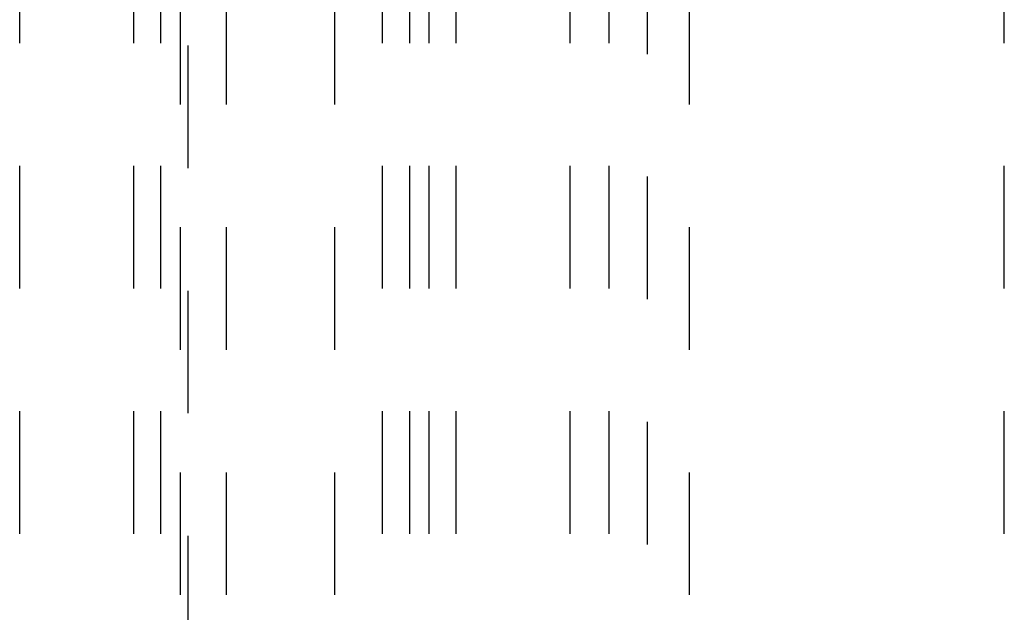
# Model space of a CAD drawing. Header units: inches. Extents: x 1880 to 2363, y -453 to -54.
# Tile 15 of 256: x 1903.353 to 1904.156, y -450.768 to -450.285. Entities that reach past the tile are written whole.
import ezdxf

# ---------------------------------------------------------------- set-up
doc = ezdxf.new("R2010")
doc.units = ezdxf.units.IN
doc.header["$LTSCALE"] = 0.5
doc.header["$MEASUREMENT"] = 0
doc.linetypes.add('HIDDEN', pattern=[0.225, 0.15, -0.075])
doc.layers.add('SID-M-H', color=4, linetype='HIDDEN')

msp = doc.modelspace()

# ---------------------------------------------------------------- linework, layer by layer
at = {"layer": 'SID-M-H'}
for p, q in [((1903.49017, -449.70582), (1903.49017, -450.9128)), ((1903.86517, -450.9128), (1903.86517, -449.70582)), ((1903.35317, -452.50405), (1903.35317, -450.25405)), ((1903.44617, -452.50405), (1903.44617, -450.25405)), ((1903.46817, -452.50405), (1903.46817, -450.25405)), ((1903.48392, -450.25405), (1903.48392, -452.50405)), ((1903.52142, -450.25405), (1903.52142, -452.50405)), ((1903.60997, -450.25405), (1903.60997, -452.50405)), ((1903.64917, -452.50405), (1903.64917, -450.25405)), ((1903.67142, -452.50405), (1903.67142, -450.25405)), ((1903.68717, -452.50405), (1903.68717, -450.25405)), ((1903.70917, -452.50405), (1903.70917, -450.25405)), ((1903.80217, -452.50405), (1903.80217, -450.25405)), ((1903.83392, -452.50405), (1903.83392, -450.25405)), ((1903.89917, -450.25405), (1903.89917, -452.50405)), ((1904.15617, -452.50405), (1904.15617, -450.25405))]:
    msp.add_line(p, q, dxfattribs=at)

doc.saveas('drawing.dxf')
